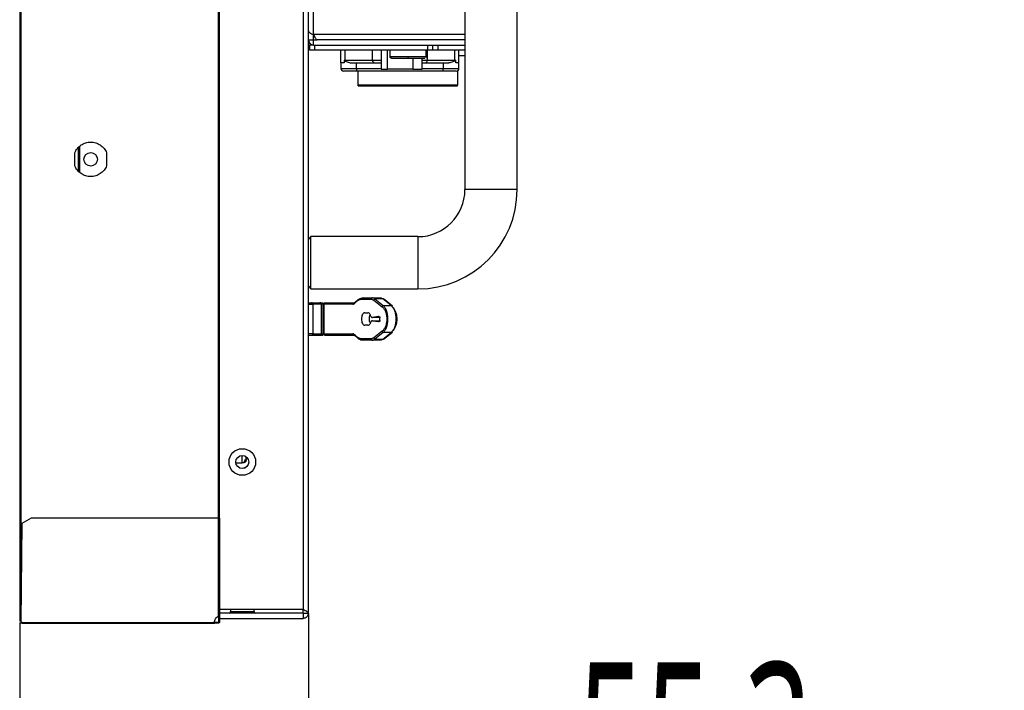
# Model space of a CAD drawing. Header units: millimetres. Extents: x 0 to 1118, y 0 to 864.
# Tile 35 of 69: x 572 to 619, y 298 to 330. Entities that reach past the tile are written whole.
import ezdxf

# ---------------------------------------------------------------- set-up
doc = ezdxf.new("R2010")
doc.units = ezdxf.units.MM
doc.header["$PDSIZE"] = -1
doc.styles.add('SLDTEXTSTYLE0', font='meiryo.ttc', dxfattribs={"width": 0.605})
doc.dimstyles.new('SLDDIMSTYLE0', dxfattribs={"dimtxt": 7.191292, "dimasz": 4.572, "dimexe": 0, "dimexo": 0.0625, "dimgap": 1.797823, "dimtad": 0, "dimtih": 1, "dimtoh": 1, "dimdec": 1, "dimlfac": 4, "dimrnd": 1e-09, "dimzin": 12, "dimdsep": 46, "dimtxsty": 'SLDTEXTSTYLE0', "dimsah": 1, "dimcen": 0.09, "dimadec": 0, "dimazin": 3, "dimtfac": 1, "dimtofl": 0, "dimtmove": 0, "dimatfit": 3, "dimfxl": 1, "dimfrac": 2, "dimtolj": 1, "dimtzin": 12, "dimarcsym": 0})

# ---------------------------------------------------------------- blocks, each defined once
blk = doc.blocks.new('_D_5')
at = {"color": 0, "linetype": 'Continuous', "lineweight": -2}
for p, q in [((572.333, 300.894), (572.333, 288.168)), ((586.158, 301.277), (586.158, 288.168)), ((576.905, 288.168), (581.586, 288.168)), ((581.586, 288.168), (576.905, 288.168)), ((586.158, 288.168), (594.209, 288.168))]:
    blk.add_line(p, q, dxfattribs=at)
at = {"color": 0}
for points in [[(576.905, 288.93), (576.905, 287.406), (572.333, 288.168)], [(581.586, 287.406), (581.586, 288.93), (586.158, 288.168)]]:
    blk.add_solid(points, dxfattribs=at)
at = {"layer": 'Defpoints', "color": 0}
for p in [(572.333, 300.957), (586.158, 301.339), (586.158, 288.168)]:
    blk.add_point(p, dxfattribs=at)
at = {"color": 0, "lineweight": 0, "insert": (604.661, 298.986), "char_height": 7.1913, "attachment_point": 2, "style": 'SLDTEXTSTYLE0'}
blk.add_mtext('\\A1;55.3\\P(2.18)', dxfattribs=at)

msp = doc.modelspace()

# ---------------------------------------------------------------- linework, layer by layer
at = {"color": 7, "linetype": 'Continuous', "lineweight": 30}
for p, q in [((572.3326, 471.1866), (572.3326, 300.9566)), ((572.3701, 471.1866), (572.3701, 300.9566)), ((586.1576, 301.3391), (586.1576, 470.8191)), ((585.9076, 470.6423), (585.9076, 301.5159)), ((572.3826, 467.4341), (572.3826, 304.7091)), ((581.8576, 305.889), (581.8576, 466.2688)), ((581.8926, 466.2688), (581.8926, 305.889)), ((593.6576, 344.6191), (593.6576, 321.6191)), ((596.1576, 321.6191), (596.1576, 344.6191)), ((586.1576, 328.7941), (586.4076, 328.7941)), ((586.4076, 328.7941), (586.4076, 329.0434)), ((586.4076, 328.5441), (586.4076, 328.7941)), ((586.4076, 328.7941), (586.5827, 328.7941)), ((593.6576, 328.7934), (586.5844, 328.7934)), ((586.2134, 328.5441), (586.2134, 328.2941)), ((586.4076, 328.5441), (586.2134, 328.5441)), ((586.4634, 328.2941), (586.2134, 328.2941)), ((586.4076, 328.5441), (593.6576, 328.5441)), ((586.4634, 328.2941), (586.4634, 328.5441)), ((591.8634, 328.2941), (586.4634, 328.2941)), ((587.7201, 327.6941), (587.7201, 328.2941)), ((589.6418, 328.2941), (589.6418, 327.3951)), ((590.0576, 328.2941), (590.0576, 327.9941)), ((591.8076, 327.9941), (591.8076, 328.2941)), ((591.8634, 328.5441), (591.8634, 328.2941)), ((592.1134, 328.2941), (591.8634, 328.2941)), ((592.1134, 328.2941), (592.1134, 328.5441)), ((592.3634, 328.2941), (592.1134, 328.2941)), ((592.3634, 328.5441), (592.3634, 328.2941)), ((593.6576, 328.2941), (592.3634, 328.2941)), ((593.3701, 327.6941), (593.3701, 328.2941)), ((587.873, 327.8191), (587.873, 327.6941)), ((587.873, 327.8191), (587.914, 327.8191)), ((587.914, 327.8191), (589.2331, 327.8191)), ((590.941, 327.9191), (590.9326, 327.9191)), ((591.6103, 327.3951), (591.6103, 327.9191)), ((591.8571, 327.8191), (593.1763, 327.8191)), ((593.1763, 327.8191), (593.2172, 327.8191)), ((593.2172, 327.6941), (593.2172, 327.8191)), ((593.3701, 328.0441), (593.6576, 328.0441)), ((587.7201, 327.6941), (587.7201, 327.4191)), ((587.873, 327.6941), (587.7201, 327.6941)), ((587.7201, 327.4191), (588.4701, 327.4191)), ((588.2072, 327.6941), (589.3339, 327.6941)), ((588.4701, 327.4191), (588.4701, 327.6941)), ((588.4701, 327.4191), (588.4701, 327.2941)), ((592.6201, 327.2941), (588.4701, 327.2941)), ((588.5451, 326.6252), (588.5451, 327.2941)), ((589.6418, 327.3951), (589.9567, 327.3951)), ((591.1632, 327.3951), (589.9567, 327.3951)), ((591.1632, 327.3951), (591.6103, 327.3951)), ((591.6103, 327.6941), (591.7563, 327.6941)), ((591.7563, 327.6941), (592.883, 327.6941)), ((592.6201, 327.6941), (592.6201, 327.4191)), ((592.6201, 327.2941), (592.6201, 327.4191)), ((592.6201, 327.4191), (593.3701, 327.4191)), ((593.3701, 327.6941), (593.2172, 327.6941)), ((593.2951, 327.3045), (593.2951, 326.6252)), ((593.3701, 327.4191), (593.3701, 327.6941)), ((593.2951, 326.6252), (588.5451, 326.6252)), ((588.5451, 326.5897), (588.5451, 326.6252)), ((588.5451, 326.5897), (593.2951, 326.5897)), ((593.2951, 326.5897), (593.2951, 326.6252)), ((575.1326, 323.6291), (575.1326, 322.5141)), ((575.2076, 322.446), (575.2076, 323.6972)), ((574.9701, 322.7566), (574.9701, 323.3866)), ((576.4951, 323.3866), (576.4951, 322.7566)), ((596.1576, 321.6191), (593.6576, 321.6191)), ((586.2826, 319.3691), (586.1576, 319.2441)), ((591.4076, 319.3691), (586.2826, 319.3691)), ((586.2826, 316.8691), (586.2826, 319.3691)), ((591.4076, 319.3691), (591.4076, 316.8691)), ((586.1576, 316.9941), (586.2826, 316.8691)), ((586.2826, 316.8691), (591.4076, 316.8691)), ((588.783, 316.4372), (589.2233, 316.4372)), ((589.2551, 316.4293), (589.2233, 316.4372)), ((589.2233, 316.4372), (589.6065, 316.4372)), ((586.3201, 316.1997), (586.7088, 316.1997)), ((586.7661, 316.1372), (586.3588, 316.1372)), ((586.3826, 314.7122), (586.3826, 316.1372)), ((586.7078, 316.1997), (586.7221, 316.198)), ((586.7661, 316.1372), (586.7661, 314.7122)), ((586.7867, 314.7122), (586.7867, 316.1372)), ((586.8701, 314.7122), (586.8701, 316.1372)), ((586.8701, 316.1372), (586.9081, 316.1372)), ((586.9081, 314.7122), (586.9081, 316.1372)), ((588.2953, 316.1372), (586.9081, 316.1372)), ((586.9611, 316.1997), (588.3483, 316.1997)), ((588.3715, 316.2157), (588.368, 316.2043)), ((588.73, 316.3747), (589.1703, 316.3747)), ((589.1703, 316.3747), (589.2921, 316.3288)), ((589.2383, 316.4334), (589.2039, 316.4328)), ((589.2921, 316.3288), (589.6887, 316.0129)), ((589.3451, 316.3848), (589.7417, 316.0689)), ((589.7283, 316.3848), (589.3451, 316.3848)), ((590.1249, 316.0689), (589.7283, 316.3848)), ((589.7417, 316.0689), (590.1249, 316.0689)), ((590.1824, 316.0471), (589.7559, 316.3867)), ((588.8597, 315.7247), (589.0055, 315.7247)), ((589.5154, 315.549), (589.2309, 315.4944)), ((589.6125, 315.4944), (589.2309, 315.4944)), ((589.0055, 315.1247), (588.8597, 315.1247)), ((589.2246, 315.343), (589.517, 315.3)), ((589.2246, 315.343), (589.6062, 315.343)), ((586.3201, 314.6497), (586.7088, 314.6497)), ((586.3588, 314.7122), (586.7661, 314.7122)), ((586.7236, 314.6527), (586.7078, 314.6497)), ((586.9081, 314.7122), (586.8701, 314.7122)), ((586.9081, 314.7122), (588.2953, 314.7122)), ((586.9611, 314.6497), (588.3483, 314.6497)), ((589.6887, 314.8364), (589.2921, 314.5205)), ((589.7417, 314.7804), (589.3451, 314.4645)), ((589.7283, 314.4645), (590.1249, 314.7804)), ((590.1249, 314.7804), (589.7417, 314.7804)), ((589.7559, 314.4626), (590.1824, 314.8022)), ((589.1703, 314.4747), (588.73, 314.4747)), ((589.2233, 314.4122), (588.783, 314.4122)), ((589.2921, 314.5205), (589.1703, 314.4747)), ((589.6065, 314.4122), (589.2233, 314.4122)), ((589.3451, 314.4645), (589.7283, 314.4645)), ((582.9876, 308.5466), (582.9876, 308.8915)), ((582.6843, 308.5466), (582.9876, 308.5466)), ((583.1876, 308.693), (583.1876, 308.8253)), ((583.1076, 308.2966), (583.1287, 308.2966)), ((572.4326, 305.639), (572.3826, 300.964)), ((572.8826, 305.889), (572.4326, 305.639)), ((581.8576, 305.889), (572.8826, 305.889)), ((581.8576, 301.2052), (581.8576, 305.889)), ((581.8976, 305.889), (581.8976, 301.2183)), ((572.3826, 304.7091), (572.4227, 304.7091)), ((585.9076, 301.5159), (581.8976, 301.5159)), ((582.4326, 301.5159), (582.4326, 301.4141)), ((583.5576, 301.4141), (583.5576, 301.5159)), ((585.9076, 301.3391), (585.9076, 301.5159)), ((572.3701, 300.9566), (572.3326, 300.9566)), ((572.3826, 300.964), (572.4572, 300.8893)), ((572.44, 300.9066), (572.3826, 300.9066)), ((572.3826, 300.9066), (572.3826, 300.8891)), ((572.4576, 300.8891), (572.3826, 300.8891)), ((572.3826, 300.8891), (572.3826, 300.8691)), ((572.4572, 300.8893), (581.6576, 300.8893)), ((581.6576, 300.8891), (581.6576, 300.8691)), ((581.8576, 300.8891), (581.8576, 300.8691)), ((581.8751, 301.0714), (581.8751, 301.2019)), ((581.8776, 301.0277), (581.8776, 301.2021)), ((581.8776, 300.9091), (581.8776, 301.0277)), ((581.8776, 301.0277), (581.8976, 301.0277)), ((581.8976, 300.9091), (581.8776, 300.9091)), ((585.9076, 301.3391), (581.8976, 301.3391)), ((581.8976, 301.2183), (581.8976, 301.0277)), ((581.8976, 301.0891), (585.9076, 301.0891)), ((581.8976, 301.0277), (581.8976, 300.9091)), ((585.9076, 301.3391), (586.1576, 301.3391)), ((585.9076, 301.3391), (585.9076, 301.0891)), ((572.4576, 300.8691), (572.3826, 300.8691)), ((572.4576, 300.8691), (581.6576, 300.8691))]:
    msp.add_line(p, q, dxfattribs=at)
at = {"color": 8, "linetype": 'Continuous', "lineweight": 30}
for p, q in [((586.4076, 329.0434), (586.4076, 346.8691)), ((593.6576, 329.0434), (586.4076, 329.0434)), ((587.914, 327.8191), (587.914, 328.2941)), ((589.2331, 327.8191), (589.2331, 328.2941)), ((589.9567, 327.3951), (589.9567, 328.2941)), ((591.8571, 327.8191), (591.8571, 328.2941)), ((593.1763, 327.8191), (593.1763, 328.2941)), ((589.2331, 327.8191), (589.6418, 327.8191)), ((590.0576, 327.9941), (590.9418, 327.9941)), ((590.9418, 327.9941), (591.8076, 327.9941)), ((591.1632, 327.9191), (591.1632, 327.3951)), ((591.6103, 327.8191), (591.8571, 327.8191)), ((588.4701, 327.4191), (589.6418, 327.4191)), ((591.6103, 327.4191), (592.6201, 327.4191)), ((586.1951, 316.1372), (586.3826, 316.1372)), ((586.7661, 316.1372), (586.7867, 316.1372)), ((586.8701, 316.1372), (586.7867, 316.1372)), ((586.3826, 314.7122), (586.1951, 314.7122)), ((586.7867, 314.7122), (586.7661, 314.7122)), ((586.7867, 314.7122), (586.8701, 314.7122)), ((583.1076, 308.2966), (583.1076, 308.2875)), ((582.4326, 301.4141), (583.5576, 301.4141))]:
    msp.add_line(p, q, dxfattribs=at)
at = {"color": 7, "linetype": 'Continuous', "lineweight": 30}
for centre, radius in [((575.7326, 323.0716), 0.325), ((582.9951, 308.5791), 0.6375), ((582.9951, 308.5791), 0.3125)]:
    msp.add_circle(centre, radius, dxfattribs=at)
for centre, radius, start, end in [((586.4076, 328.7941), 0.25, 180, 270), ((588.0662, 327.8189), 0.1522, 179.93361, 196.12055), ((589.3475, 327.8082), 0.1149, 174.53454, 263.21489), ((591.7428, 327.8082), 0.1149, 276.78511, 5.46546), ((593.0241, 327.8189), 0.1522, 343.87945, 0.06639), ((587.8451, 327.4191), 0.125, 180, 270), ((593.2451, 327.4191), 0.125, 270, 0), ((591.4076, 321.6191), 4.75, 270, 0), ((591.4076, 321.6191), 2.25, 270, 0), ((586.9663, 316.1415), 0.0583, 95.0878, 184.3131), ((588.3535, 316.1415), 0.0583, 95.0878, 184.3131), ((588.3535, 314.7078), 0.0583, 175.6869, 264.9122), ((583.1076, 308.0466), 0.25, 90, 118.32859), ((582.3576, 301.4141), 0.075, 270, 0), ((583.6326, 301.4141), 0.075, 180, 270)]:
    msp.add_arc(centre, radius, start, end, dxfattribs=at)
for points in [[(586.1576, 329.2202), (586.1614, 329.2054), (586.1689, 329.176), (586.2267, 329.1318), (586.3094, 329.0876), (586.3749, 329.0581), (586.4076, 329.0434)], [(586.4076, 329.0434), (586.4224, 329.0106), (586.4518, 328.9451), (586.496, 328.8625), (586.5402, 328.8046), (586.5697, 328.7971), (586.5844, 328.7934)], [(574.9701, 323.3866), (575.0075, 323.4588), (575.0822, 323.6034), (575.2681, 323.767), (575.4893, 323.8726), (575.7326, 323.9086), (575.976, 323.8726), (576.1972, 323.767), (576.383, 323.6034), (576.4578, 323.4588), (576.4951, 323.3866)], [(574.9701, 323.3866), (575.0075, 323.4588), (575.0822, 323.6034), (575.2681, 323.767), (575.4893, 323.8726), (575.7326, 323.9086), (575.976, 323.8726), (576.1972, 323.767), (576.383, 323.6034), (576.4578, 323.4588), (576.4951, 323.3866)], [(576.4951, 322.7566), (576.4578, 322.6843), (576.383, 322.5398), (576.1972, 322.3762), (575.976, 322.2706), (575.7326, 322.2346), (575.4893, 322.2706), (575.2681, 322.3762), (575.0822, 322.5398), (575.0075, 322.6843), (574.9701, 322.7566)], [(576.4951, 322.7566), (576.4578, 322.6843), (576.383, 322.5398), (576.1972, 322.3762), (575.976, 322.2706), (575.7326, 322.2346), (575.4893, 322.2706), (575.2681, 322.3762), (575.0822, 322.5398), (575.0075, 322.6843), (574.9701, 322.7566)], [(588.73, 316.3747), (588.7308, 316.3828), (588.7324, 316.3992), (588.7447, 316.4199), (588.7622, 316.4343), (588.7761, 316.4362), (588.783, 316.4372)], [(589.2233, 316.4372), (589.2163, 316.4362), (589.2024, 316.4343), (589.1849, 316.4199), (589.1727, 316.3992), (589.1711, 316.3828), (589.1703, 316.3747)], [(586.8701, 316.1372), (586.8711, 316.1453), (586.8729, 316.1617), (586.8874, 316.1824), (586.9081, 316.1968), (586.9244, 316.1987), (586.9326, 316.1997)], [(589.2921, 316.3288), (589.2941, 316.3352), (589.2981, 316.348), (589.3108, 316.365), (589.3269, 316.3784), (589.339, 316.3827), (589.3451, 316.3848)], [(589.7417, 316.0689), (589.7356, 316.0668), (589.7235, 316.0626), (589.7074, 316.0491), (589.6947, 316.0321), (589.6907, 316.0193), (589.6887, 316.0129)], [(590.1779, 316.0129), (590.1786, 316.0173), (590.1801, 316.026), (590.1787, 316.0383), (590.1747, 316.0494), (590.1682, 316.0586), (590.1595, 316.0655), (590.149, 316.0697), (590.1373, 316.0711), (590.129, 316.0696), (590.1249, 316.0689)], [(588.8597, 315.7247), (588.8389, 315.7201), (588.7972, 315.7111), (588.7447, 315.6418), (588.7079, 315.5426), (588.7031, 315.464), (588.7008, 315.4247)], [(589.1419, 315.5787), (589.134, 315.5998), (589.1182, 315.6421), (589.0846, 315.6882), (589.0465, 315.7189), (589.0191, 315.7227), (589.0055, 315.7247)], [(589.1419, 315.5787), (589.147, 315.5652), (589.1572, 315.5382), (589.1794, 315.5102), (589.2045, 315.4934), (589.2221, 315.4941), (589.2309, 315.4944)], [(589.517, 315.3), (589.5216, 315.2999), (589.5308, 315.2996), (589.5442, 315.3059), (589.5567, 315.317), (589.5677, 315.3328), (589.5768, 315.3525), (589.5835, 315.3753), (589.5876, 315.4002), (589.5888, 315.4262), (589.5872, 315.4521), (589.5829, 315.4768), (589.5759, 315.4993), (589.5666, 315.5186), (589.5553, 315.5339), (589.5427, 315.5443), (589.5292, 315.5501), (589.52, 315.5494), (589.5154, 315.549)], [(588.7008, 315.4247), (588.7031, 315.3853), (588.7079, 315.3067), (588.7447, 315.2076), (588.7972, 315.1382), (588.8389, 315.1292), (588.8597, 315.1247)], [(589.0055, 315.1247), (589.0187, 315.1265), (589.0453, 315.1301), (589.0825, 315.159), (589.1154, 315.2025), (589.1314, 315.2427), (589.1393, 315.2629)], [(589.2246, 315.343), (589.2162, 315.343), (589.1995, 315.3429), (589.1757, 315.3268), (589.1545, 315.3006), (589.1444, 315.2755), (589.1393, 315.2629)], [(586.9326, 314.6497), (586.9244, 314.6506), (586.9081, 314.6525), (586.8874, 314.6669), (586.8729, 314.6876), (586.8711, 314.704), (586.8701, 314.7122)], [(586.9081, 314.7122), (586.9089, 314.704), (586.9105, 314.6876), (586.9228, 314.6669), (586.9403, 314.6525), (586.9542, 314.6506), (586.9611, 314.6497)], [(589.6887, 314.8364), (589.6907, 314.83), (589.6947, 314.8172), (589.7074, 314.8002), (589.7235, 314.7868), (589.7356, 314.7825), (589.7417, 314.7804)], [(590.1249, 314.7804), (590.129, 314.7797), (590.1373, 314.7782), (590.149, 314.7797), (590.1595, 314.7838), (590.1682, 314.7907), (590.1747, 314.7999), (590.1787, 314.811), (590.1801, 314.8234), (590.1786, 314.832), (590.1779, 314.8364)], [(588.783, 314.4122), (588.7761, 314.4131), (588.7622, 314.415), (588.7447, 314.4294), (588.7324, 314.4501), (588.7308, 314.4665), (588.73, 314.4747)], [(589.1703, 314.4747), (589.1711, 314.4665), (589.1727, 314.4501), (589.1849, 314.4294), (589.2024, 314.415), (589.2163, 314.4131), (589.2233, 314.4122)], [(589.3451, 314.4645), (589.339, 314.4666), (589.3269, 314.4709), (589.3108, 314.4843), (589.2981, 314.5013), (589.2941, 314.5141), (589.2921, 314.5205)], [(583.1876, 308.693), (583.1861, 308.6777), (583.1831, 308.647), (583.16, 308.6051), (583.1269, 308.5711), (583.0876, 308.5473), (583.0483, 308.5345), (583.0153, 308.5319), (582.9921, 308.5371), (582.9891, 308.5434), (582.9876, 308.5466)], [(583.0685, 308.5688), (583.0748, 308.5737), (583.0875, 308.5833), (583.1073, 308.6047), (583.1238, 308.6308), (583.1354, 308.6608), (583.1369, 308.6823), (583.1376, 308.693)], [(581.8976, 305.889), (581.897, 305.889), (581.8958, 305.889), (581.8866, 305.889), (581.8734, 305.889), (581.8629, 305.889), (581.8576, 305.889)], [(581.8776, 304.7091), (581.8773, 304.7091), (581.8767, 304.7091), (581.8721, 304.7091), (581.8655, 304.7091), (581.8602, 304.7091), (581.8576, 304.7091)], [(585.9076, 301.5159), (585.9404, 301.5011), (586.0059, 301.4717), (586.0885, 301.4275), (586.1464, 301.3833), (586.1539, 301.3538), (586.1576, 301.3391)], [(572.4572, 300.8893), (572.4573, 300.8867), (572.4573, 300.8814), (572.4574, 300.8747), (572.4575, 300.87), (572.4576, 300.8694), (572.4576, 300.8691)], [(572.4572, 300.8893), (572.4573, 300.8893), (572.4573, 300.8892), (572.4574, 300.8892), (572.4575, 300.8891), (572.4576, 300.8891), (572.4576, 300.8891)], [(581.6576, 300.8893), (581.6603, 300.9222), (581.6658, 300.988), (581.7085, 301.0784), (581.7719, 301.1556), (581.8291, 301.1887), (581.8576, 301.2052)], [(581.6576, 300.8691), (581.6576, 300.8694), (581.6576, 300.87), (581.6576, 300.8747), (581.6576, 300.8814), (581.6576, 300.8867), (581.6576, 300.8893)], [(581.8576, 300.8891), (581.829, 300.8891), (581.7718, 300.8891), (581.7084, 300.8891), (581.6657, 300.8891), (581.6603, 300.8891), (581.6576, 300.8891)], [(581.8751, 300.9241), (581.8749, 300.9218), (581.8743, 300.9172), (581.8703, 300.9114), (581.8645, 300.9074), (581.8599, 300.9069), (581.8576, 300.9066)], [(586.1576, 301.3391), (586.1539, 301.3063), (586.1464, 301.2408), (586.0885, 301.1582), (586.0059, 301.1004), (585.9404, 301.0929), (585.9076, 301.0891)], [(581.8576, 300.8691), (581.829, 300.8691), (581.7718, 300.8691), (581.7084, 300.8691), (581.6657, 300.8691), (581.6603, 300.8691), (581.6576, 300.8691)]]:
    msp.add_open_spline(points, degree=3, dxfattribs=at)
for points, knots in [([(587.873, 327.8191), (587.8731, 327.8175), (587.8734, 327.814), (587.8765, 327.807), (587.8891, 327.7921), (587.905, 327.7837), (587.9184, 327.7774), (587.9199, 327.7767)], [0, 0, 0, 0, 0.0534982, 0.1215979, 0.28664, 0.9185038, 1, 1, 1, 1]), ([(587.9199, 327.7767), (587.9794, 327.7475), (588.0638, 327.7061), (588.1746, 327.6968), (588.2072, 327.6941)], [0, 0, 0, 0, 0.7053584, 1, 1, 1, 1]), ([(590.0576, 327.9941), (590.0587, 327.9846), (590.0602, 327.9701), (590.0695, 327.9524), (590.0764, 327.9447), (590.0798, 327.9408)], [0, 0, 0, 0, 0.478624, 0.7365274, 1, 1, 1, 1]), ([(590.1333, 327.9191), (590.1238, 327.9201), (590.1092, 327.9215), (590.0915, 327.9307), (590.0837, 327.9374), (590.0798, 327.9408)], [0, 0, 0, 0, 0.47872188, 0.73660584, 1, 1, 1, 1]), ([(590.1336, 327.9191), (590.1383, 327.9191), (590.1475, 327.9191), (590.2185, 327.9191), (590.3208, 327.9191), (590.4769, 327.9191), (590.6848, 327.9191), (590.8567, 327.9191), (590.9326, 327.9191)], [0, 0, 0, 0, 0.152135, 0.3063967, 0.4521977, 0.5868338, 0.8173662, 1, 1, 1, 1]), ([(590.941, 327.9191), (590.9411, 327.9201), (590.9412, 327.9216), (590.9414, 327.931), (590.9415, 327.9407), (590.9416, 327.9527), (590.9417, 327.9702), (590.9418, 327.9847), (590.9418, 327.9941)], [0, 0, 0, 0, 0.23986664, 0.36889061, 0.50057159, 0.63216901, 0.76095254, 1, 1, 1, 1]), ([(590.941, 327.9191), (591.0409, 327.9191), (591.1953, 327.9191), (591.38, 327.9191), (591.5061, 327.9191), (591.6083, 327.9191), (591.7064, 327.9191), (591.7221, 327.9191), (591.7322, 327.9191)], [0, 0, 0, 0, 0.2393604, 0.3697772, 0.5000676, 0.6306754, 0.7612202, 1, 1, 1, 1]), ([(591.7854, 327.9408), (591.7889, 327.9447), (591.7957, 327.9524), (591.805, 327.9701), (591.8066, 327.9846), (591.8076, 327.9941)], [0, 0, 0, 0, 0.2634492, 0.5213469, 1, 1, 1, 1]), ([(593.1703, 327.7767), (593.1108, 327.7475), (593.0265, 327.7061), (592.9157, 327.6968), (592.883, 327.6941)], [0, 0, 0, 0, 0.7053584, 1, 1, 1, 1]), ([(593.1703, 327.7767), (593.1764, 327.7796), (593.1866, 327.7846), (593.1987, 327.7924), (593.2074, 327.7996), (593.213, 327.8059), (593.2161, 327.8121), (593.2171, 327.816), (593.2172, 327.8183), (593.2172, 327.8191)], [0, 0, 0, 0, 0.3256951, 0.5472987, 0.6994618, 0.8577761, 0.9212302, 0.9733813, 1, 1, 1, 1]), ([(588.4701, 327.2941), (588.3915, 327.2941), (588.2702, 327.2941), (588.1245, 327.2941), (588.0251, 327.2941), (587.9443, 327.2941), (587.8665, 327.2941), (587.8535, 327.2941), (587.8451, 327.2941)], [0, 0, 0, 0, 0.2394429, 0.369653, 0.4999999, 0.63021, 0.7605571, 1, 1, 1, 1]), ([(589.3339, 327.6941), (589.4054, 327.6941), (589.4949, 327.6941), (589.6172, 327.6941), (589.6418, 327.6941)], [0, 0, 0, 0, 0.7990146, 1, 1, 1, 1]), ([(593.2451, 327.2941), (593.2367, 327.2941), (593.2238, 327.2941), (593.146, 327.2941), (593.0652, 327.2941), (592.9658, 327.2941), (592.8201, 327.2941), (592.6987, 327.2941), (592.6201, 327.2941)], [0, 0, 0, 0, 0.2394429, 0.369653, 0.4999999, 0.63021, 0.7605571, 1, 1, 1, 1]), ([(588.783, 316.4372), (588.7084, 316.4253), (588.5793, 316.4047), (588.4672, 316.2788), (588.42, 316.2258)], [0, 0, 0, 0, 0.57814385, 1, 1, 1, 1]), ([(589.6065, 316.4372), (589.6274, 316.435), (589.6692, 316.4306), (589.7086, 316.4001), (589.7283, 316.3848)], [0, 0, 0, 0, 0.4996319, 1, 1, 1, 1]), ([(586.1576, 316.1997), (586.1607, 316.1997), (586.1742, 316.1997), (586.2004, 316.1997), (586.2333, 316.1997), (586.2653, 316.1997), (586.294, 316.1997), (586.3144, 316.1997), (586.3228, 316.1997), (586.3173, 316.1997), (586.3146, 316.1997)], [0, 0, 0, 0, 0.0370101, 0.1608931, 0.2823289, 0.4042634, 0.5481769, 0.7007081, 0.8540089, 1, 1, 1, 1]), ([(586.3826, 316.1372), (586.3823, 316.142), (586.3816, 316.1511), (586.3766, 316.165), (586.3674, 316.1796), (586.3532, 316.1912), (586.3365, 316.1984), (586.3258, 316.1992), (586.3201, 316.1997)], [0, 0, 0, 0, 0.1487647, 0.2763699, 0.4501861, 0.6720499, 0.8265927, 1, 1, 1, 1]), ([(586.7661, 316.1372), (586.7651, 316.146), (586.763, 316.1644), (586.7475, 316.1854), (586.7282, 316.1976), (586.7151, 316.199), (586.7088, 316.1997)], [0, 0, 0, 0, 0.2702613, 0.5624294, 0.7897364, 1, 1, 1, 1]), ([(586.7088, 316.1997), (586.717, 316.1997), (586.7273, 316.1997), (586.7227, 316.1997), (586.7218, 316.1997)], [0, 0, 0, 0, 0.7990166, 1, 1, 1, 1]), ([(586.7867, 316.1372), (586.7859, 316.145), (586.7846, 316.1571), (586.7768, 316.1717), (586.7687, 316.1817), (586.7587, 316.1897), (586.7441, 316.1975), (586.7319, 316.1988), (586.7241, 316.1997)], [0, 0, 0, 0, 0.2397716, 0.3687156, 0.5003354, 0.6319119, 0.7607268, 1, 1, 1, 1]), ([(586.7809, 316.1997), (586.7831, 316.1997), (586.7967, 316.1997), (586.8195, 316.1997), (586.8398, 316.1997), (586.8451, 316.1997)], [0, 0, 0, 0, 0.1208372, 0.7670419, 1, 1, 1, 1]), ([(588.2953, 316.1372), (588.308, 316.1388), (588.3334, 316.1422), (588.3558, 316.1646), (588.3671, 316.1759)], [0, 0, 0, 0, 0.4987524, 1, 1, 1, 1]), ([(588.3483, 316.1997), (588.3609, 316.2007), (588.386, 316.2027), (588.4087, 316.2181), (588.42, 316.2258)], [0, 0, 0, 0, 0.5040631, 1, 1, 1, 1]), ([(588.3673, 316.1755), (588.366, 316.1799), (588.3635, 316.1886), (588.3641, 316.2007), (588.3676, 316.2109), (588.3738, 316.219), (588.3823, 316.2249), (588.3931, 316.2283), (588.406, 316.2291), (588.4153, 316.2269), (588.42, 316.2258)], [0, 0, 0, 0, 0.130799, 0.2601939, 0.3844256, 0.5005789, 0.6161785, 0.7399896, 0.8691709, 1, 1, 1, 1]), ([(588.3671, 316.1759), (588.4224, 316.2329), (588.5356, 316.3493), (588.6643, 316.3661), (588.73, 316.3747)], [0, 0, 0, 0, 0.4889348, 1, 1, 1, 1]), ([(589.6887, 316.0129), (589.7193, 315.9839), (589.7805, 315.9258), (589.8541, 315.7875), (589.9044, 315.6174), (589.9223, 315.4247), (589.9044, 315.2319), (589.8541, 315.0618), (589.7805, 314.9235), (589.7193, 314.8654), (589.6887, 314.8364)], [0, 0, 0, 0, 0.1255565, 0.2507199, 0.375507, 0.4999998, 0.6244927, 0.7492802, 0.8744441, 1, 1, 1, 1]), ([(589.7283, 316.3848), (589.7324, 316.3855), (589.7407, 316.387), (589.7523, 316.3855), (589.7613, 316.3823), (589.7656, 316.3786), (589.767, 316.3774)], [0, 0, 0, 0, 0.2844543, 0.5689087, 0.853363, 1, 1, 1, 1]), ([(589.7417, 314.7804), (589.7769, 314.8181), (589.8426, 314.8884), (589.9156, 315.0516), (589.9593, 315.2318), (589.9743, 315.4247), (589.9593, 315.6175), (589.9156, 315.7978), (589.8426, 315.961), (589.7769, 316.0313), (589.7417, 316.0689)], [0, 0, 0, 0, 0.1436445, 0.2682897, 0.3867647, 0.5000167, 0.6132652, 0.7317535, 0.8563762, 1, 1, 1, 1]), ([(590.1249, 316.0689), (590.1601, 316.0313), (590.2258, 315.961), (590.2989, 315.7977), (590.3425, 315.6175), (590.3575, 315.4246), (590.3425, 315.2318), (590.2989, 315.0515), (590.2258, 314.8883), (590.1601, 314.8181), (590.1249, 314.7804)], [0, 0, 0, 0, 0.1436442, 0.268283, 0.3867624, 0.5000142, 0.6132621, 0.7317456, 0.856368, 1, 1, 1, 1]), ([(590.1779, 314.8364), (590.2086, 314.8654), (590.2698, 314.9235), (590.3434, 315.0618), (590.3936, 315.2319), (590.4115, 315.4247), (590.3936, 315.6174), (590.3434, 315.7875), (590.2698, 315.9258), (590.2086, 315.9839), (590.1779, 316.0129)], [0, 0, 0, 0, 0.1255544, 0.2507184, 0.3755059, 0.4999988, 0.6244916, 0.7492788, 0.8744419, 1, 1, 1, 1]), ([(589.0824, 315.4247), (589.0844, 315.4645), (589.0881, 315.5382), (589.1125, 315.5957), (589.1237, 315.6221)], [0, 0, 0, 0, 0.5408634, 1, 1, 1, 1]), ([(589.1137, 315.2555), (589.1066, 315.273), (589.0866, 315.3219), (589.084, 315.3845), (589.0824, 315.4247)], [0, 0, 0, 0, 0.35850571, 1, 1, 1, 1]), ([(586.1576, 314.6497), (586.1608, 314.6497), (586.1742, 314.6497), (586.2005, 314.6497), (586.2334, 314.6497), (586.2653, 314.6497), (586.2942, 314.6497), (586.3136, 314.6497), (586.322, 314.6497), (586.3199, 314.6497), (586.3198, 314.6497)], [0, 0, 0, 0, 0.04364776, 0.18713593, 0.32894298, 0.47017015, 0.63753794, 0.81492783, 0.99321282, 1, 1, 1, 1]), ([(586.3201, 314.6497), (586.3279, 314.6505), (586.34, 314.6518), (586.3546, 314.6596), (586.3646, 314.6676), (586.3727, 314.6776), (586.3805, 314.6922), (586.3817, 314.7043), (586.3826, 314.7122)], [0, 0, 0, 0, 0.2394538, 0.3683565, 0.4999951, 0.6316344, 0.7605389, 1, 1, 1, 1]), ([(586.7088, 314.6497), (586.7169, 314.6508), (586.7338, 314.653), (586.7531, 314.67), (586.7643, 314.691), (586.7655, 314.7053), (586.7661, 314.7122)], [0, 0, 0, 0, 0.2702613, 0.5624294, 0.7897364, 1, 1, 1, 1]), ([(586.7088, 314.6497), (586.7171, 314.6497), (586.7272, 314.6497), (586.7229, 314.6497), (586.7221, 314.6497)], [0, 0, 0, 0, 0.8246879, 1, 1, 1, 1]), ([(586.7241, 314.6497), (586.729, 314.65), (586.738, 314.6506), (586.7519, 314.6555), (586.7666, 314.6648), (586.7782, 314.679), (586.7854, 314.6957), (586.7863, 314.7065), (586.7867, 314.7122)], [0, 0, 0, 0, 0.1524004, 0.2819138, 0.4551333, 0.6750109, 0.8281602, 1, 1, 1, 1]), ([(586.7809, 314.6497), (586.7831, 314.6497), (586.7967, 314.6497), (586.8195, 314.6497), (586.8398, 314.6497), (586.8451, 314.6497)], [0, 0, 0, 0, 0.1208387, 0.7670517, 1, 1, 1, 1]), ([(588.367, 314.673), (588.3576, 314.6829), (588.3354, 314.7062), (588.31, 314.71), (588.2953, 314.7122)], [0, 0, 0, 0, 0.4244699, 1, 1, 1, 1]), ([(588.3352, 314.6515), (588.3408, 314.652), (588.352, 314.6531), (588.3651, 314.6399), (588.3717, 314.6333)], [0, 0, 0, 0, 0.4984129, 1, 1, 1, 1]), ([(588.42, 314.6236), (588.4153, 314.6224), (588.4061, 314.6202), (588.3933, 314.6209), (588.3825, 314.6243), (588.374, 314.6301), (588.3678, 314.638), (588.3642, 314.6481), (588.3634, 314.6601), (588.3658, 314.6687), (588.367, 314.673)], [0, 0, 0, 0, 0.1308728, 0.2601394, 0.3841247, 0.4999997, 0.615875, 0.7398605, 0.8691272, 1, 1, 1, 1]), ([(588.73, 314.4747), (588.6656, 314.4829), (588.537, 314.4993), (588.4236, 314.6151), (588.367, 314.673)], [0, 0, 0, 0, 0.5004127, 1, 1, 1, 1]), ([(588.42, 314.6236), (588.4673, 314.5704), (588.5794, 314.4446), (588.7085, 314.424), (588.783, 314.4122)], [0, 0, 0, 0, 0.422616, 1, 1, 1, 1]), ([(589.2233, 314.4122), (589.2477, 314.4152), (589.2894, 314.4203), (589.3287, 314.4516), (589.3451, 314.4645)], [0, 0, 0, 0, 0.584381, 1, 1, 1, 1]), ([(589.7283, 314.4645), (589.712, 314.4516), (589.6727, 314.4203), (589.6309, 314.4152), (589.6065, 314.4122)], [0, 0, 0, 0, 0.4156263, 1, 1, 1, 1]), ([(589.767, 314.4719), (589.7656, 314.4707), (589.7613, 314.467), (589.7523, 314.4638), (589.7407, 314.4623), (589.7324, 314.4638), (589.7283, 314.4645)], [0, 0, 0, 0, 0.146637, 0.4310913, 0.7155457, 1, 1, 1, 1]), ([(581.6576, 300.8891), (581.6576, 300.8891), (581.6576, 300.8891), (581.6576, 300.8891), (581.6576, 300.8892), (581.6576, 300.8892), (581.6576, 300.8893), (581.6576, 300.8893), (581.6576, 300.8893)], [0, 0, 0, 0, 0.2731773, 0.3898787, 0.5, 0.6101213, 0.7268227, 1, 1, 1, 1]), ([(581.8576, 301.2052), (581.8628, 301.2064), (581.8731, 301.2088), (581.8864, 301.2121), (581.8958, 301.2153), (581.897, 301.2173), (581.8976, 301.2183)], [0, 0, 0, 0, 0.2473547, 0.496442, 0.7473085, 1, 1, 1, 1]), ([(581.8576, 301.2052), (581.8602, 301.2064), (581.8654, 301.2088), (581.872, 301.2121), (581.8767, 301.2153), (581.8773, 301.2173), (581.8776, 301.2183)], [0, 0, 0, 0, 0.2501572, 0.5001111, 0.7500094, 1, 1, 1, 1]), ([(581.8976, 300.9091), (581.897, 300.9038), (581.8958, 300.8932), (581.8864, 300.8799), (581.8731, 300.8708), (581.8628, 300.8697), (581.8576, 300.8691)], [0, 0, 0, 0, 0.2526915, 0.503558, 0.7526453, 1, 1, 1, 1]), ([(581.8776, 300.9091), (581.8773, 300.9064), (581.8767, 300.9011), (581.872, 300.8945), (581.8654, 300.89), (581.8602, 300.8894), (581.8576, 300.8891)], [0, 0, 0, 0, 0.2499905, 0.4998888, 0.7498427, 1, 1, 1, 1])]:
    msp.add_open_spline(points, degree=3, knots=knots, dxfattribs=at)
at = {"color": 8, "linetype": 'Continuous', "lineweight": 30}
msp.add_open_spline([(589.3451, 316.3848), (589.3288, 316.3983), (589.2997, 316.4224), (589.2687, 316.4272), (589.2551, 316.4293)], degree=3, knots=[0, 0, 0, 0, 0.5592563, 1, 1, 1, 1], dxfattribs=at)

# ---------------------------------------------------------------- dimensions: what is measured, and where the dimension line sits
at = {"color": 7, "linetype": 'Continuous', "lineweight": 0}
dim = msp.add_linear_dim(base=(586.1576, 288.1684), p1=(572.3326, 300.9566), p2=(586.1576, 301.3391), text='<>\\P(2.18)', dimstyle='SLDDIMSTYLE0', dxfattribs=at)
dim.commit()
dim.dimension.update_dxf_attribs({"geometry": '_D_5', "text_midpoint": (604.6607, 288.1684), "dimtype": 160})

doc.saveas('drawing.dxf')
